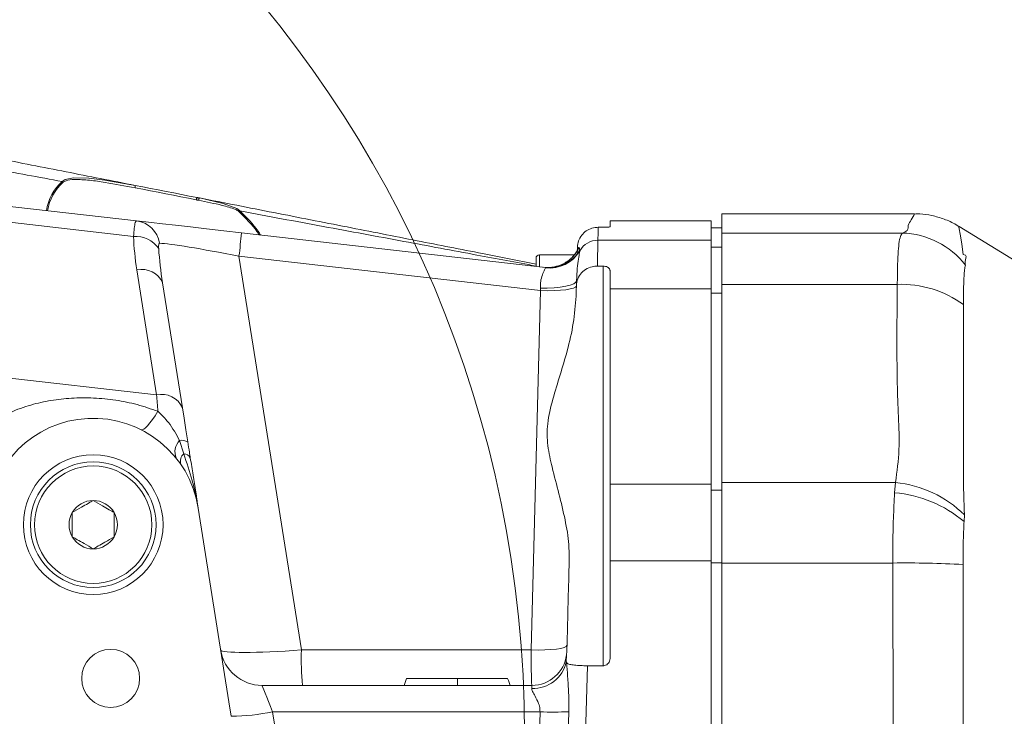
# Model space of a CAD drawing. Header units: millimetres. Extents: x 0 to 8410, y 0 to 5940.
# Tile 50 of 256: x 1116 to 1257, y 3810 to 3910. Entities that reach past the tile are written whole.
import ezdxf

# ---------------------------------------------------------------- set-up
doc = ezdxf.new("R2010")
doc.units = ezdxf.units.MM
doc.header["$LTSCALE"] = 10

msp = doc.modelspace()

# ---------------------------------------------------------------- linework, layer by layer
at = {"color": 7, "linetype": 'Continuous', "lineweight": 0}
for p, q in [((1038.519039, 3891.780797), (1132.402315, 3881.069127)), ((1214.705362, 3881.07473), (1200.20534, 3881.07473)), ((1200.20534, 3880.209628), (1200.20534, 3881.07473)), ((1214.705362, 3881.07473), (1214.705362, 3878.295723)), ((1243.777825, 3882.074776), (1216.205372, 3882.074776)), ((1216.205372, 3879.319254), (1216.205372, 3882.074776)), ((1198.528542, 3880.155626), (1199.205353, 3880.155626)), ((1216.205372, 3880.074802), (1214.705362, 3880.074802)), ((1147.429718, 3879.35454), (1190.963461, 3874.387565)), ((1214.705362, 3871.322695), (1214.705362, 3878.295723)), ((1216.205372, 3871.978465), (1216.205372, 3879.319254)), ((1195.511832, 3876.561108), (1195.531501, 3877.312008)), ((1189.605369, 3874.542538), (1189.605369, 3875.709716)), ((1195.110096, 3876.209799), (1190.105392, 3876.209799)), ((1198.398246, 3874.586407), (1199.205353, 3874.586407)), ((1200.20534, 3873.951379), (1200.20534, 3871.322695)), ((1136.142387, 3872.187796), (1138.976349, 3854.295436)), ((1200.20534, 3843.372408), (1200.20534, 3871.322695)), ((1214.705362, 3871.322695), (1214.705362, 3843.372408)), ((1216.205372, 3843.625012), (1216.205372, 3871.978465)), ((1200.20534, 3843.372408), (1200.20534, 3832.409802)), ((1214.705362, 3832.409802), (1214.705362, 3843.372408)), ((1216.205372, 3832.085315), (1216.205372, 3843.625012)), ((1141.247286, 3839.957181), (1145.641698, 3812.211457)), ((1200.20534, 3818.398658), (1200.20534, 3832.409802)), ((1214.705362, 3832.409802), (1214.705362, 3807.574812)), ((1216.205372, 3807.574812), (1216.205372, 3832.085315)), ((1194.016172, 3819.443885), (1193.978502, 3818.948451)), ((1193.978502, 3818.948451), (1193.942561, 3817.940417)), ((1193.942561, 3817.940417), (1193.997158, 3817.803207)), ((1196.959152, 3817.383948), (1199.205353, 3817.383948)), ((1150.39195, 3814.574781), (1189.017906, 3814.574781)), ((1145.641698, 3812.211457), (1145.977988, 3810.144368))]:
    msp.add_line(p, q, dxfattribs=at)
at = {"color": 8, "linetype": 'Continuous', "lineweight": 0}
for p, q in [((1131.980194, 3878.837529), (1049.533381, 3888.244334)), ((1147.197141, 3882.479492), (1147.042884, 3882.405821)), ((1198.480024, 3878.295723), (1214.705362, 3878.295723)), ((1242.059006, 3879.319254), (1216.205372, 3879.319254)), ((1195.875539, 3876.889768), (1195.87691, 3876.79309)), ((1214.705362, 3877.302352), (1216.205372, 3877.302352)), ((1147.07972, 3876.00607), (1156.00778, 3819.636169)), ((1190.257801, 3871.079746), (1147.07972, 3876.00607)), ((1190.105392, 3876.209799), (1190.105392, 3874.485555)), ((1135.289325, 3856.145683), (1132.455482, 3874.038044)), ((1190.971448, 3874.349299), (1190.963461, 3874.387565)), ((1199.205353, 3817.383948), (1199.205353, 3874.586407)), ((1214.705362, 3871.322695), (1200.20534, 3871.322695)), ((1241.338147, 3871.978465), (1216.205372, 3871.978465)), ((1188.910677, 3819.636169), (1190.257801, 3871.079746)), ((1216.205372, 3870.69625), (1214.705362, 3870.69625)), ((1074.139847, 3863.122526), (1135.289325, 3856.145683)), ((1138.57676, 3849.625412), (1139.179482, 3847.740117)), ((1200.20534, 3843.372408), (1214.705362, 3843.372408)), ((1241.066589, 3843.625012), (1216.205372, 3843.625012)), ((1240.955366, 3842.138353), (1241.066589, 3843.625012)), ((1214.705362, 3842.510644), (1216.205372, 3842.510644)), ((1250.943198, 3838.971201), (1250.886335, 3838.014904)), ((1214.705362, 3832.409802), (1200.20534, 3832.409802)), ((1216.205372, 3832.124892), (1214.705362, 3832.124892)), ((1240.687622, 3832.085315), (1216.205372, 3832.085315)), ((1240.729524, 3807.574812), (1240.687622, 3832.085315)), ((1250.753834, 3831.86895), (1250.759734, 3807.574812)), ((1156.00778, 3819.636169), (1188.910677, 3819.636169)), ((1196.959152, 3817.383948), (1196.702256, 3807.574812)), ((1151.892914, 3810.784045), (1152.401223, 3807.574812)), ((1190.177752, 3810.784045), (1151.892914, 3810.784045)), ((1190.09371, 3807.574812), (1190.177752, 3810.784045)), ((1194.308295, 3810.790602), (1194.224073, 3807.574812))]:
    msp.add_line(p, q, dxfattribs=at)
at = {"color": 8, "linetype": 'Continuous', "lineweight": 0, "flags": 128}
for points in [[(1121.772303, 3886.701885), (1121.772303, 3886.701885), (1122.177615, 3886.974636), (1123.384132, 3887.218657), (1125.557913, 3887.180391), (1127.870931, 3886.910024), (1132.20395, 3886.147204), (1132.20395, 3886.147204)], [(1140.965833, 3884.075824), (1139.870896, 3884.290758), (1138.775124, 3884.505812), (1137.678995, 3884.720984), (1136.582865, 3884.936157), (1135.487093, 3885.151211), (1134.392037, 3885.366145), (1133.298172, 3885.58096), (1132.205738, 3885.795298)], [(1141.295924, 3884.010974), (1141.254677, 3884.01908), (1141.213431, 3884.027186), (1141.172184, 3884.035292), (1141.130819, 3884.043399), (1141.089572, 3884.051505), (1141.048326, 3884.059611), (1141.007079, 3884.067717), (1140.965833, 3884.075824)], [(1141.408219, 3884.340468), (1141.408219, 3884.340468), (1144.819631, 3883.573952), (1146.751894, 3882.850471), (1147.135033, 3882.556144), (1147.195949, 3882.47973), (1147.195949, 3882.47973)], [(1198.528542, 3880.155626), (1198.507561, 3879.350963), (1198.480024, 3878.295723)], [(1250.134601, 3880.145613), (1250.133945, 3880.164686), (1250.396027, 3878.904405), (1250.589921, 3877.736274), (1250.768496, 3876.240793), (1250.768496, 3876.240793), (1250.768496, 3876.240793)], [(1198.480024, 3878.295723), (1198.471023, 3877.887669), (1198.454155, 3877.122465), (1198.429717, 3876.014891), (1198.398246, 3874.586407)], [(1190.229012, 3871.442738), (1191.225125, 3871.434036), (1192.188634, 3871.474567), (1193.081154, 3871.562663), (1193.867041, 3871.694985), (1194.515063, 3871.866051), (1194.999291, 3872.069183), (1195.300414, 3872.296158), (1195.40651, 3872.538153)], [(1190.257801, 3871.079746), (1191.24849, 3871.065918), (1192.205145, 3871.083561), (1193.089976, 3871.131841), (1193.868055, 3871.209088), (1194.508626, 3871.312085), (1194.986417, 3871.436778), (1195.282592, 3871.578279), (1195.385351, 3871.730986)], [(1135.479702, 3853.801075), (1135.080947, 3853.176299), (1134.695663, 3852.618161), (1134.331598, 3852.137986), (1133.995785, 3851.745072), (1133.695139, 3851.447407), (1133.435621, 3851.25095), (1133.222117, 3851.159397), (1133.059158, 3851.174775)], [(1188.910677, 3819.636169), (1189.901366, 3819.622341), (1190.85802, 3819.639984), (1191.742851, 3819.688383), (1192.52093, 3819.765511), (1193.161561, 3819.868508), (1193.639352, 3819.993201), (1193.935468, 3820.134702), (1194.038286, 3820.28741)], [(1150.39195, 3814.574781), (1150.420322, 3814.502898), (1150.504722, 3814.28999), (1150.641813, 3813.943687), (1150.826825, 3813.476268), (1151.053204, 3812.904659), (1151.312723, 3812.249366), (1151.595964, 3811.533991), (1151.892914, 3810.784045)], [(1188.992097, 3814.137402), (1189.006283, 3814.378324), (1189.014985, 3814.525309), (1189.017906, 3814.574781)]]:
    msp.add_lwpolyline(points, dxfattribs=at)
at = {"color": 7, "linetype": 'Continuous', "lineweight": 0, "flags": 128}
for points in [[(1132.20395, 3886.147204), (1133.310093, 3885.930124), (1134.417786, 3885.712686), (1135.526552, 3885.49501), (1136.636032, 3885.277215), (1137.745871, 3885.0593), (1138.855709, 3884.841505), (1139.96519, 3884.623709), (1141.073956, 3884.406033)], [(1141.073956, 3884.406033), (1141.115679, 3884.397808), (1141.157522, 3884.389702), (1141.199245, 3884.381476), (1141.241087, 3884.373251), (1141.282811, 3884.365025), (1141.324653, 3884.3568), (1141.366376, 3884.348694), (1141.408219, 3884.340468)], [(1132.402315, 3881.069127), (1133.297815, 3880.966965), (1134.552016, 3880.823913), (1136.134877, 3880.643311), (1138.00837, 3880.429569), (1140.127673, 3880.187693), (1142.441882, 3879.923645), (1144.895448, 3879.643741), (1147.429718, 3879.35454)], [(1276.978626, 3863.838735), (1263.48467, 3872.103754), (1250.194682, 3880.243722)], [(1190.707518, 3874.416772), (1191.481485, 3874.388877), (1192.24657, 3874.480191)], [(1195.348098, 3870.307389), (1195.367886, 3871.062938), (1195.387496, 3871.812764)], [(1195.387496, 3871.812764), (1195.394053, 3872.062507), (1195.400371, 3872.304383), (1195.40651, 3872.538153)], [(1138.976349, 3854.295436), (1139.213218, 3852.799836), (1139.47369, 3851.154867), (1139.750017, 3849.410716)], [(1194.016172, 3819.443885), (1194.054438, 3820.906106), (1194.101347, 3822.697225), (1194.156482, 3824.80115), (1194.219245, 3827.198568), (1194.289102, 3829.867664), (1194.365515, 3832.784239)], [(1171.069517, 3815.574709), (1170.960261, 3815.274778), (1170.851006, 3814.974728), (1170.705392, 3814.574781)], [(1185.536041, 3815.574709), (1185.645296, 3815.274778), (1185.754551, 3814.974728), (1185.900165, 3814.574781)]]:
    msp.add_lwpolyline(points, dxfattribs=at)
at = {"color": 7, "linetype": 'Continuous', "lineweight": 0}
for centre, radius in [((1023.705367, 3807.574759), 164.254649), ((1126.205367, 3837.574759), 10), ((1126.205367, 3837.574759), 9), ((1126.205367, 3837.574759), 8.4), ((1128.705367, 3815.574759), 4.15)]:
    msp.add_circle(centre, radius, dxfattribs=at)
at = {"color": 8, "linetype": 'Continuous', "lineweight": 0}
for centre, radius, start, end in [((1126.508723, 3881.407035), 7.104161, 131.81369165, 170.809293), ((1121.081582, 3885.525649), 1.364048, 52.12380781, 59.57729312), ((1126.599753, 3881.371151), 7.019571, 131.8211502, 170.56934158), ((1131.566343, 3885.968007), 0.66231, 344.88442768, 15.69784149), ((1131.912906, 3877.244694), 3.85562, 9.19745946, 82.70754862), ((1132.309746, 3874.937964), 3.913466, 33.31527189, 94.8305769), ((1049.443816, 3887.90398), 98.358172, 353.0521932, 355.01347198), ((1198.477226, 3875.294477), 3.001247, 89.94659307, 150.04431819), ((1241.729755, 3867.524786), 11.799063, 37.582026, 88.40096246), ((1191.272305, 3879.38324), 4.998907, 281.23861858, 334.61234263), ((1191.527054, 3879.352532), 4.997452, 280.96617276, 330.47495664), ((1191.56542, 3879.302313), 4.988502, 263.16167127, 329.80122562), ((1133.187632, 3870.898477), 3.223805, 23.57424095, 103.12682838), ((1241.83864, 3856.682378), 15.304272, 54.11863492, 91.87406819), ((1136.021446, 3853.005868), 3.224041, 23.57723905, 103.12531556), ((1140.276525, 3847.978194), 2.366966, 135.89945799, 201.15319552), ((1138.911554, 3848.14185), 1.520869, 56.54334541, 102.71686509), ((1140.244395, 3846.6228), 1.543515, 133.62438708, 196.19496351), ((1139.147826, 3846.673161), 1.067426, 25.59495605, 88.30059719), ((1239.392375, 3827.264608), 16.445845, 45.38374171, 84.15707412), ((1239.526425, 3824.676212), 17.520509, 49.5805922, 85.32186262), ((1242.660271, 3689.591709), 142.50726, 86.74418963, 90.79313906), ((1201.605054, 3818.500293), 45.61142, 178.57299657, 184.93722494), ((1189.233191, 3818.947133), 4.815769, 267.13036993, 347.93356648), ((1145.436496, 3842.818124), 32.678243, 270.9494568, 281.39521218), ((1192.146962, 3871.305472), 60.553455, 268.13640242, 272.04549141)]:
    msp.add_arc(centre, radius, start, end, dxfattribs=at)
at = {"color": 7, "linetype": 'Continuous', "lineweight": 0}
for centre, radius, start, end in [((1190.105367, 3875.709759), 0.5, 90, 180), ((1191.528696, 3879.361217), 5.005667, 263.5163908, 280.92882065), ((1126.205367, 3837.574759), 15.229386, 9, 176.85400306), ((1126.205367, 3837.574759), 3.464102, 90, 150), ((1126.205367, 3837.574759), 3.464102, 30, 90), ((1126.205367, 3837.574759), 3.464102, 150, 210), ((1126.205367, 3837.574759), 3.464102, 330, 30), ((1126.205367, 3837.574759), 3.464102, 210, 270), ((1126.205367, 3837.574759), 3.464102, 270, 330), ((1150.391916, 3820.574759), 6, 189, 270), ((1189.017885, 3819.574759), 5, 270, 352.80432247)]:
    msp.add_arc(centre, radius, start, end, dxfattribs=at)
at = {"color": 8, "linetype": 'Continuous', "lineweight": 0}
for centre, major_axis, ratio, start_param, end_param in [((1149.099889, 3871.228433), (-8.907547, 25.616639), 0.5718735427, 1.0788835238, 1.2667224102), ((1148.836109, 3868.752452), (-7.126408, 26.611094), 0.4252207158, 1.140954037, 1.3287929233), ((1147.801257, 3875.286253), (12.546677, -2.517442), 0.0441589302, 1.6371986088, 2.8773806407), ((1190.34962, 3870.431683), (-0.33038, 4.063639), 0.0096933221, 1.3185510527, 1.4098581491), ((1136.036112, 3847.289204), (-1.170026, 14.224323), 0.0016332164, 0.8985642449, 1.0951435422), ((1156.466706, 3820.574759), (12.001551, 0.933268), 0.0748541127, 3.14755406, 4.6683214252), ((1189.04407, 3820.574759), (0.026198, 6), 0.0218137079, 1.7279712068, 3.1416879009)]:
    msp.add_ellipse(centre, major_axis=major_axis, ratio=ratio, start_param=start_param, end_param=end_param, dxfattribs=at)
at = {"color": 7, "linetype": 'Continuous', "lineweight": 0}
for points, knots in [([(1042.582049, 3903.739515), (1059.303412, 3900.4571), (1079.309319, 3896.529927), (1102.601391, 3891.958129), (1112.453556, 3890.024118), (1122.322723, 3888.086851), (1128.908079, 3886.794171), (1132.20395, 3886.147204)], [0, 0, 0, 0, 0.5598634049, 0.6698362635, 0.7798093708, 0.8897979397, 1, 1, 1, 1]), ([(1141.408219, 3884.340468), (1144.967882, 3883.641706), (1152.013883, 3882.258576), (1162.411315, 3880.217636), (1172.373228, 3878.262112), (1181.403397, 3876.489521), (1187.059143, 3875.379345), (1189.605369, 3874.879542)], [0, 0, 0, 0, 0.2212278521, 0.4378986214, 0.6457082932, 0.8404973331, 1, 1, 1, 1]), ([(1250.181212, 3880.213562), (1250.041592, 3880.312539), (1249.381616, 3880.780397), (1248.064326, 3881.338845), (1246.31791, 3881.85215), (1244.87788, 3882.075186), (1244.038231, 3882.052952), (1243.777468, 3882.046047)], [0, 0, 0, 0, 0.0758761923, 0.3586631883, 0.6276012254, 0.8843471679, 1, 1, 1, 1]), ([(1198.528542, 3880.155626), (1198.216547, 3880.127785), (1197.592929, 3880.072136), (1196.756249, 3879.643639), (1196.087398, 3879.008338), (1195.634364, 3878.198507), (1195.565794, 3877.607554), (1195.531501, 3877.312008)], [0, 0, 0, 0, 0.1891958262, 0.3781668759, 0.5735572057, 0.7867284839, 1, 1, 1, 1]), ([(1200.20534, 3880.209628), (1200.192388, 3880.203084), (1200.166459, 3880.189983), (1199.961391, 3880.17263), (1199.66715, 3880.160438), (1199.39494, 3880.156002), (1199.243276, 3880.155701), (1199.205353, 3880.155626)], [0, 0, 0, 0, 0.2464552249, 0.4934267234, 0.7243701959, 0.9310798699, 1, 1, 1, 1]), ([(1195.565178, 3876.906577), (1195.567336, 3876.913817), (1195.575288, 3876.9405), (1195.548543, 3876.867508), (1195.437898, 3876.662097), (1195.237188, 3876.353647), (1194.894998, 3875.933766), (1194.388391, 3875.45338), (1193.699088, 3874.989873), (1192.963657, 3874.639798), (1192.445819, 3874.544631), (1192.239179, 3874.506656)], [0, 0, 0, 0, 0.0607909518, 0.2240488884, 0.3398078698, 0.4402272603, 0.5342837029, 0.6426419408, 0.7681148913, 0.9074676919, 1, 1, 1, 1]), ([(1195.387496, 3871.812764), (1195.430257, 3872.144802), (1195.515837, 3872.809331), (1196.082191, 3873.665268), (1196.894001, 3874.27677), (1197.716872, 3874.554041), (1198.226015, 3874.578225), (1198.398246, 3874.586407)], [0, 0, 0, 0, 0.2275946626, 0.4555008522, 0.6760866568, 0.8904275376, 1, 1, 1, 1]), ([(1199.205353, 3874.586407), (1199.316181, 3874.579884), (1199.537807, 3874.566842), (1199.833601, 3874.46422), (1200.059231, 3874.310221), (1200.185813, 3874.13024), (1200.199514, 3874.004742), (1200.20534, 3873.951379)], [0, 0, 0, 0, 0.2089498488, 0.417842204, 0.6280370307, 0.8418373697, 1, 1, 1, 1]), ([(1195.348098, 3870.307389), (1195.244182, 3869.011426), (1195.036101, 3866.416377), (1194.149749, 3862.625933), (1193.063361, 3859.019114), (1191.989118, 3855.564797), (1191.15943, 3852.181587), (1191.204357, 3848.85858), (1191.968159, 3845.510325), (1192.908426, 3841.96863), (1193.806103, 3838.264773), (1194.332352, 3835.1946), (1194.35664, 3833.429322), (1194.365515, 3832.784239)], [0, 0, 0, 0, 0.101129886, 0.2025035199, 0.2921784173, 0.3820257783, 0.4713187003, 0.5501280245, 0.6296293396, 0.7333041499, 0.8372006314, 0.9405083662, 1, 1, 1, 1]), ([(1139.750017, 3849.410716), (1139.827898, 3848.919059), (1139.949774, 3848.149663), (1140.067874, 3847.403608), (1140.110506, 3847.134295)], [0, 0, 0, 0, 0.6390169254, 1, 1, 1, 1]), ([(1140.110506, 3847.134295), (1140.24175, 3846.305416), (1140.644762, 3843.760173), (1141.00501, 3841.495126), (1141.246372, 3839.962982), (1141.247286, 3839.957181)], [0, 0, 0, 0, 0.3248255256, 0.9974434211, 1, 1, 1, 1]), ([(1123.205318, 3839.306775), (1123.63481, 3839.554782), (1124.369681, 3839.979129), (1125.438033, 3840.595757), (1125.969676, 3840.902787), (1126.205339, 3841.038886)], [0, 0, 0, 0, 0.4391445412, 0.7513874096, 1, 1, 1, 1]), ([(1126.205339, 3841.038886), (1126.634831, 3840.790878), (1127.369702, 3840.366532), (1128.438054, 3839.749904), (1128.969697, 3839.442873), (1129.20536, 3839.306775)], [0, 0, 0, 0, 0.4391445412, 0.7513874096, 1, 1, 1, 1]), ([(1123.205318, 3835.842672), (1123.205318, 3836.019989), (1123.205318, 3836.56146), (1123.205318, 3837.551241), (1123.205318, 3838.562919), (1123.205318, 3839.110977), (1123.205318, 3839.306775)], [0, 0, 0, 0, 0.1628705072, 0.4973554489, 0.8204265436, 1, 1, 1, 1]), ([(1129.20536, 3839.306775), (1129.20536, 3839.110977), (1129.20536, 3838.562919), (1129.20536, 3837.551241), (1129.20536, 3836.56146), (1129.20536, 3836.019989), (1129.20536, 3835.842672)], [0, 0, 0, 0, 0.1795734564, 0.5026445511, 0.8371294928, 1, 1, 1, 1]), ([(1126.205339, 3834.11068), (1125.775871, 3834.35862), (1125.040994, 3834.782879), (1123.972789, 3835.39973), (1123.441031, 3835.706632), (1123.205318, 3835.842672)], [0, 0, 0, 0, 0.4391080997, 0.751372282, 1, 1, 1, 1]), ([(1129.20536, 3835.842672), (1128.775843, 3835.594747), (1128.04093, 3835.170541), (1126.972792, 3834.553592), (1126.441055, 3834.246717), (1126.205339, 3834.11068)], [0, 0, 0, 0, 0.4391360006, 0.7513720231, 1, 1, 1, 1]), ([(1196.959152, 3817.383948), (1196.627148, 3817.38789), (1195.963158, 3817.395774), (1195.078317, 3817.461851), (1194.404961, 3817.57202), (1194.08617, 3817.695863), (1194.015996, 3817.78049), (1193.997158, 3817.803207)], [0, 0, 0, 0, 0.22791249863, 0.45581331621, 0.68413255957, 0.91520757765, 1, 1, 1, 1]), ([(1200.20534, 3818.398658), (1200.194038, 3818.283201), (1200.171425, 3818.052197), (1199.994759, 3817.744854), (1199.735296, 3817.515734), (1199.455087, 3817.39941), (1199.273909, 3817.388193), (1199.205353, 3817.383948)], [0, 0, 0, 0, 0.2190365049, 0.4382434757, 0.6556218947, 0.8696885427, 1, 1, 1, 1]), ([(1178.387894, 3815.574709), (1177.53686, 3815.574709), (1175.829195, 3815.574709), (1173.688664, 3815.574709), (1172.212808, 3815.574709), (1171.420623, 3815.574709), (1171.097788, 3815.574709), (1171.076968, 3815.574709), (1171.069517, 3815.574709)], [0, 0, 0, 0, 0.275371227, 0.5525538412, 0.6921236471, 0.8323692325, 0.9400082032, 1, 1, 1, 1]), ([(1178.387894, 3815.574709), (1178.387888, 3815.474693), (1178.387877, 3815.274661), (1178.38797, 3814.941344), (1178.387997, 3814.708056), (1178.388013, 3814.574781)], [0, 0, 0, 0, 0.3000698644, 0.6001373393, 1, 1, 1, 1]), ([(1185.536041, 3815.574709), (1185.492661, 3815.574709), (1185.410568, 3815.574709), (1184.65276, 3815.574709), (1183.375262, 3815.574709), (1181.166485, 3815.574709), (1179.423492, 3815.574709), (1178.387894, 3815.574709)], [0, 0, 0, 0, 0.1323094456, 0.2503841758, 0.4165038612, 0.6533163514, 1, 1, 1, 1])]:
    msp.add_open_spline(points, degree=3, knots=knots, dxfattribs=at)
at = {"color": 8, "linetype": 'Continuous', "lineweight": 0}
for points, knots in [([(1121.772303, 3886.701885), (1118.422004, 3887.316992), (1111.721809, 3888.547131), (1101.691734, 3890.549882), (1087.117209, 3893.399034), (1075.889119, 3895.605869), (1068.005576, 3897.155348)], [0, 0, 0, 0, 0.1866839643, 0.3733454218, 0.5600090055, 1, 1, 1, 1]), ([(1132.205738, 3885.795298), (1130.778178, 3886.066161), (1128.593219, 3886.480731), (1125.675291, 3886.908632), (1123.802093, 3887.002759), (1122.474479, 3886.937595), (1122.046104, 3886.679034), (1121.91905, 3886.602345)], [0, 0, 0, 0, 0.4000157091, 0.6122458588, 0.8236027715, 0.9476812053, 1, 1, 1, 1]), ([(1141.073956, 3884.406033), (1141.069184, 3884.402523), (1141.059639, 3884.395504), (1141.034659, 3884.327983), (1141.003703, 3884.224507), (1140.978456, 3884.125383), (1140.965833, 3884.075824)], [0, 0, 0, 0, 0.24999109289, 0.49999832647, 0.75001180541, 1, 1, 1, 1]), ([(1141.408219, 3884.340468), (1141.403054, 3884.336988), (1141.392725, 3884.330027), (1141.366481, 3884.262786), (1141.334608, 3884.159547), (1141.308819, 3884.060501), (1141.295924, 3884.010974)], [0, 0, 0, 0, 0.2500000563, 0.5000066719, 0.7499835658, 1, 1, 1, 1]), ([(1147.042288, 3882.405463), (1147.04209, 3882.405662), (1146.926778, 3882.521021), (1146.164901, 3882.904445), (1144.231123, 3883.416325), (1142.425756, 3883.782078), (1141.295924, 3884.010974)], [0, 0, 0, 0, 0.0001645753, 0.0955410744, 0.433972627, 1, 1, 1, 1]), ([(1189.605369, 3874.597731), (1186.784996, 3875.124173), (1180.497057, 3876.297861), (1170.327113, 3878.191309), (1159.006341, 3880.294525), (1151.176243, 3881.743275), (1147.196545, 3882.479611)], [0, 0, 0, 0, 0.2004406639, 0.446876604, 0.7188715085, 1, 1, 1, 1]), ([(1147.197141, 3882.479492), (1148.168452, 3881.528633), (1149.322325, 3880.399057), (1150.057998, 3879.226943), (1150.174393, 3879.041496)], [0, 0, 0, 0, 0.8417839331, 1, 1, 1, 1]), ([(1131.980194, 3878.837529), (1132.011728, 3879.242228), (1132.078764, 3880.102566), (1132.219399, 3880.920331), (1132.341759, 3881.019867), (1132.402315, 3881.069127)], [0, 0, 0, 0, 0.3096932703, 0.658367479, 1, 1, 1, 1]), ([(1149.965062, 3879.065338), (1149.86358, 3879.224832), (1149.138802, 3880.363926), (1148.011954, 3881.461729), (1147.042884, 3882.405821)], [0, 0, 0, 0, 0.14001804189, 1, 1, 1, 1]), ([(1242.059006, 3879.319254), (1242.338045, 3879.448717), (1242.898356, 3879.708681), (1242.857898, 3880.068846), (1242.915996, 3880.624217), (1243.481796, 3881.395294), (1243.777054, 3882.016549), (1243.77761, 3882.004393), (1243.777825, 3881.999675)], [0, 0, 0, 0, 0.0730076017, 0.1465998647, 0.2202304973, 0.4414432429, 0.7832040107, 1, 1, 1, 1]), ([(1241.338147, 3871.978465), (1241.341936, 3872.781625), (1241.349618, 3874.409976), (1241.429435, 3876.353406), (1241.568544, 3877.872879), (1241.766131, 3878.910706), (1241.963382, 3879.185862), (1242.059006, 3879.319254)], [0, 0, 0, 0, 0.1999619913, 0.4054086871, 0.6040380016, 0.8080429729, 1, 1, 1, 1]), ([(1135.718955, 3877.860966), (1135.685531, 3877.850275), (1135.644527, 3877.83716), (1135.59054, 3877.717503), (1135.559425, 3877.505683), (1135.573255, 3877.22557), (1135.580077, 3877.087417)], [0, 0, 0, 0, 0.2596974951, 0.3185822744, 0.6639209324, 1, 1, 1, 1]), ([(1195.511057, 3876.530114), (1195.557781, 3876.777673), (1195.660615, 3877.32252), (1195.743326, 3877.269135), (1195.788457, 3877.240005)], [0, 0, 0, 0, 0.45436271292, 1, 1, 1, 1]), ([(1195.788457, 3877.240005), (1195.801952, 3877.181463), (1195.827697, 3877.069781), (1195.860115, 3876.947805), (1195.875539, 3876.889768)], [0, 0, 0, 0, 0.5241922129, 1, 1, 1, 1]), ([(1195.87691, 3876.79309), (1195.8645, 3876.71248), (1195.832365, 3876.503748), (1195.696065, 3875.686967), (1195.5036, 3874.346424), (1195.438521, 3873.134356), (1195.40651, 3872.538153)], [0, 0, 0, 0, 0.1814614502, 0.4698759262, 0.7392378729, 1, 1, 1, 1]), ([(1250.768496, 3876.240793), (1250.768516, 3876.240793), (1251.37875, 3876.240798), (1250.981299, 3875.346275), (1251.04705, 3874.930951), (1251.080288, 3874.720994)], [0, 0, 0, 0, 0.0000160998, 0.4944824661, 1, 1, 1, 1]), ([(1190.229012, 3871.442738), (1190.229022, 3871.78435), (1190.229034, 3872.195317), (1190.370301, 3872.915468), (1190.601107, 3873.601774), (1190.879144, 3874.159458), (1190.945943, 3874.296844), (1190.971448, 3874.349299)], [0, 0, 0, 0, 0.22449265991, 0.27006986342, 0.54090796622, 0.82471500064, 1, 1, 1, 1]), ([(1251.080288, 3874.720994), (1251.04218, 3874.512426), (1250.922464, 3873.857209), (1250.825711, 3872.13211), (1250.814373, 3870.11016), (1250.80861, 3869.082394)], [0, 0, 0, 0, 0.1867287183, 0.5866109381, 1, 1, 1, 1]), ([(1241.066589, 3843.625012), (1241.287592, 3845.187536), (1241.730802, 3848.321106), (1241.463524, 3853.052594), (1241.221938, 3860.935064), (1241.28835, 3867.246183), (1241.338147, 3871.978465)], [0, 0, 0, 0, 0.1659594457, 0.332823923, 0.4997297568, 1, 1, 1, 1]), ([(1250.80861, 3869.082394), (1250.807211, 3862.595377), (1250.805245, 3853.486083), (1250.813557, 3845.961839), (1250.813557, 3842.875106), (1250.813557, 3842.875067)], [0, 0, 0, 0, 0.7121290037, 0.9999962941, 1, 1, 1, 1]), ([(1110.013737, 3850.990954), (1110.534693, 3851.3929), (1111.886602, 3852.43597), (1114.329817, 3853.710949), (1117.209296, 3854.748764), (1120.142777, 3855.405155), (1123.149669, 3855.743726), (1126.264492, 3855.764175), (1129.42629, 3855.444871), (1132.528035, 3854.823781), (1134.495784, 3854.141987), (1135.479702, 3853.801075)], [0, 0, 0, 0, 0.073470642, 0.1906602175, 0.3080366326, 0.4184845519, 0.5289445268, 0.6474908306, 0.7660250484, 0.8830072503, 1, 1, 1, 1]), ([(1135.479702, 3853.801075), (1136.002493, 3853.283935), (1137.233002, 3852.066728), (1138.086104, 3850.516826), (1138.57676, 3849.625412)], [0, 0, 0, 0, 0.4248573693, 1, 1, 1, 1]), ([(1139.179482, 3847.740117), (1139.596906, 3846.461914), (1140.224588, 3844.539874), (1140.885713, 3841.95975), (1141.137615, 3840.637224), (1141.245658, 3839.967274), (1141.247286, 3839.957181)], [0, 0, 0, 0, 0.495855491, 0.7456199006, 0.9961675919, 1, 1, 1, 1]), ([(1240.687622, 3832.085315), (1240.689963, 3833.157086), (1240.694708, 3835.330194), (1240.771525, 3838.777253), (1240.889622, 3840.936382), (1240.955366, 3842.138353)], [0, 0, 0, 0, 0.3013865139, 0.6110870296, 1, 1, 1, 1]), ([(1250.813557, 3842.875067), (1250.813557, 3842.875067), (1250.813557, 3842.875071), (1250.878378, 3840.923129), (1250.943198, 3838.971201)], [0, 0, 0, 0, 0.0000066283, 1, 1, 1, 1]), ([(1250.886335, 3838.014904), (1250.852991, 3837.258405), (1250.766844, 3835.303915), (1250.758778, 3833.17429), (1250.753834, 3831.86895)], [0, 0, 0, 0, 0.3870565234, 1, 1, 1, 1]), ([(1193.997158, 3817.803207), (1194.037502, 3817.163862), (1194.12475, 3815.781228), (1194.318789, 3813.405678), (1194.311909, 3811.691295), (1194.308295, 3810.790602)], [0, 0, 0, 0, 0.2899004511, 0.6269317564, 1, 1, 1, 1]), ([(1190.177752, 3810.784045), (1190.168719, 3811.05561), (1190.154886, 3811.471428), (1189.900325, 3812.246644), (1189.500073, 3812.972239), (1189.145, 3813.58213), (1189.0036, 3813.937789), (1188.995816, 3814.072857), (1188.992097, 3814.137402)], [0, 0, 0, 0, 0.185294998, 0.2837226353, 0.5805113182, 0.8082725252, 0.9083777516, 1, 1, 1, 1])]:
    msp.add_open_spline(points, degree=3, knots=knots, dxfattribs=at)

doc.saveas('drawing.dxf')
